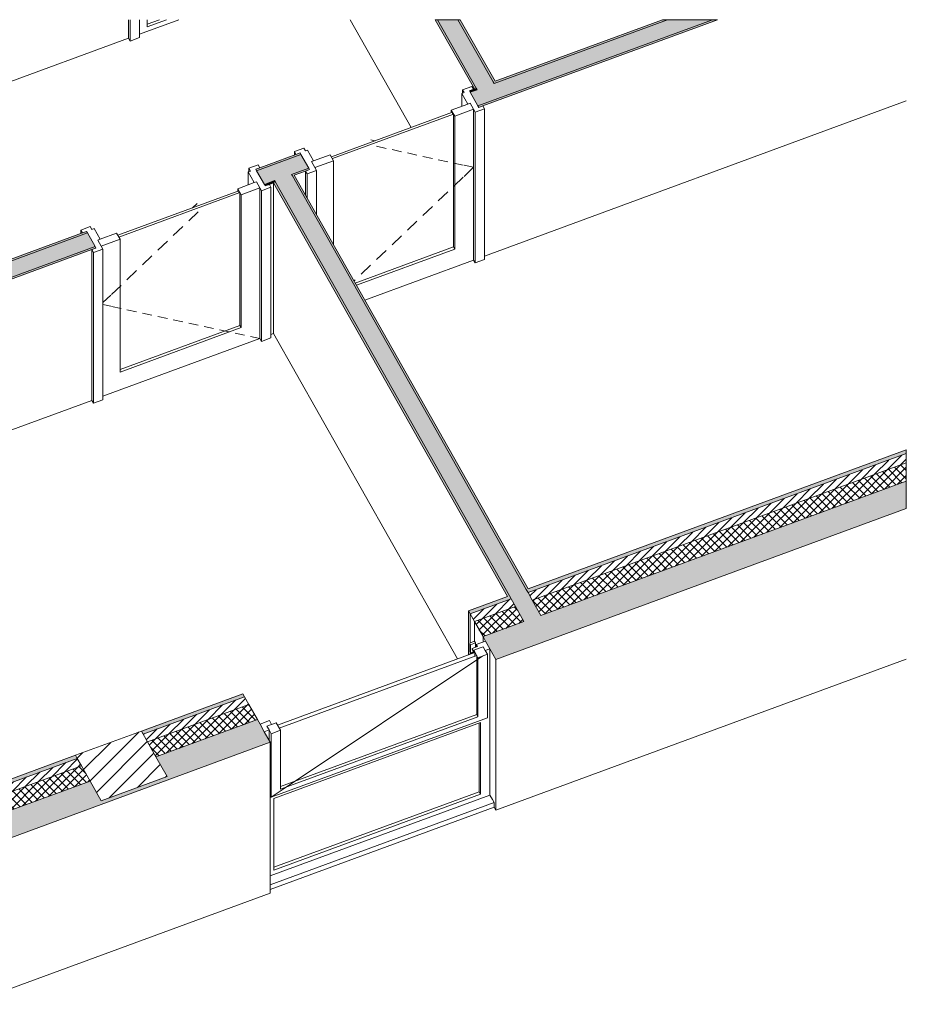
# Model space of a CAD drawing. Header units: millimetres. Extents: x -8337 to 19291, y 9509 to 21675.
# Tile 163 of 163: x 14737 to 19291, y 16618 to 21675. Entities that reach past the tile are written whole.
import ezdxf

# ---------------------------------------------------------------- set-up
doc = ezdxf.new("R2010")
doc.units = ezdxf.units.MM
doc.header["$MEASUREMENT"] = 0
doc.linetypes.add('Wipeout_Contour', pattern=[1000, 0, -1000])
for name, color, linetype in [('10_ESTR_Pilars', 7, 'Continuous'), ('12_FAÇ_Façana', 7, 'Continuous'), ('Puertas Archicad', 7, 'Continuous'), ('Ventanas Archicad', 7, 'Continuous')]:
    doc.layers.add(name, color=color, linetype=linetype)
for name, color, linetype, lineweight in [('10_ESTR_Pilars_Pluma_Nº__28', 7, 'Continuous', 20), ('10_ESTR_Pilars_Pluma_Nº__42', 8, 'Continuous', 25), ('12_FAÇ_Façana_Pluma_Nº__2', 8, 'Continuous', 5), ('12_FAÇ_Façana_Pluma_Nº__47', 7, 'Continuous', 20), ('12_FAÇ_Façana_Pluma_Nº__7', 7, 'Continuous', 5), ('Puertas Archicad_Pluma_Nº__1', 7, 'Continuous', 5), ('Puertas Archicad_Pluma_Nº__47', 7, 'Continuous', 20), ('Ventanas Archicad_Pluma_Nº__1', 7, 'Continuous', 5), ('Ventanas Archicad_Pluma_Nº__47', 7, 'Continuous', 20)]:
    doc.layers.add(name, color=color, linetype=linetype, lineweight=lineweight)
for name, color, linetype, lineweight, true_color in [('12_FAÇ_Façana_Pluma_Nº__102', 7, 'Continuous', 5, 0xcccccc), ('12_FAÇ_Façana_Pluma_Nº__174', 7, 'Continuous', 13, 0xe4ad2c), ('12_FAÇ_Façana_Pluma_Nº__176', 7, 'Continuous', 15, 0x93a0c6), ('Puertas Archicad_Pluma_Nº__3', 7, 'Continuous', 5, 0xa4a4a4), ('Ventanas Archicad_Pluma_Nº__23', 7, 'Continuous', 5, 0xa4a4a6)]:
    doc.layers.add(name, color=color, linetype=linetype, lineweight=lineweight, true_color=true_color)
pattern_1 = [(45, (0, 0), (-21.213203, 21.213203), []), (135, (0, 0), (21.213203, 21.213203), [])]
pattern_2 = [(45, (0, 0), (-21.213203, 21.213203), [])]
pattern_3 = [(0, (0, 0), (0, 779.423), [48.75, -401.25]), (0, (225, 389.7), (0, 779.423), [48.75, -401.25]), (60, (0, 0), (-675, 389.711), [48.75, -401.25]), (60, (450, 0), (-675, 389.711), [48.75, -401.25]), (120, (48.75, 0), (675, 389.711), [48.75, -401.25]), (120, (498.75, 0), (675, 389.711), [48.75, -401.25]), (0, (0, 75), (0, 150), [0, -150, 0, -225]), (45, (75, 75), (-106.066, 106.066), [0, -112.5, 0, -187.5])]

# ---------------------------------------------------------------- blocks, each defined once
blk = doc.blocks.new('Elem Sección_25_1')
at = {"color": 254, "linetype": 'Wipeout_Contour', "lineweight": 0, "ltscale": 93911.609293}
blk.add_wipeout([(15024.4, 17896.6), (15156.2, 17663.5), (15494.2, 17787.7), (15362.4, 18020.8)], dxfattribs=at).dxf.layer = '10_ESTR_Pilars'
at = {"layer": '10_ESTR_Pilars_Pluma_Nº__42', "linetype": 'Continuous', "lineweight": 25}
h = blk.add_hatch(dxfattribs=at)
h.set_pattern_fill('00_GCT_trama_45º_e1_400__05', color=8, style=0, pattern_type=2)
h.set_pattern_definition([(45, (0, 0), (-45.96194, 45.96194), [])])
h.paths.add_polyline_path([(15024.4, 17896.6), (15156.2, 17663.5), (15494.2, 17787.7), (15362.4, 18020.8)])
at = {"layer": '10_ESTR_Pilars_Pluma_Nº__28', "color": 7, "linetype": 'Continuous', "lineweight": 20}
for p, q in [((15362.4, 18020.8), (15024.4, 17896.6)), ((15494.2, 17787.7), (15156.2, 17663.5))]:
    blk.add_line(p, q, dxfattribs=at)
at = {"layer": '10_ESTR_Pilars_Pluma_Nº__28', "color": 7, "linetype": 'Continuous', "lineweight": 20, "flags": 128}
for points in [[(15362.4, 18020.8), (15371.2, 18005.2), (15393.2, 17966.3), (15437.2, 17888.5), (15494.2, 17787.7)], [(15024.4, 17896.6), (15033.2, 17881), (15055.2, 17842.1), (15099.2, 17764.2), (15156.2, 17663.5)]]:
    blk.add_lwpolyline(points, dxfattribs=at)
blk = doc.blocks.new('Elem Sección_46_1')
at = {"layer": '12_FAÇ_Façana_Pluma_Nº__102', "linetype": 'Continuous', "lineweight": 0, "true_color": 0xe5e5e5}
blk.add_hatch(color=254, dxfattribs=at).paths.add_polyline_path([(14403.8, 17508.7), (14469.8, 17391.9), (16024.6, 17963.3), (15958.6, 18080.1), (15437.2, 17888.5), (15494.2, 17787.7), (15156.2, 17663.5), (15099.2, 17764.2), (14616.6, 17586.9), (14529.7, 17554.9)])
at = {"layer": '12_FAÇ_Façana_Pluma_Nº__174', "linetype": 'Continuous', "lineweight": 13, "true_color": 0xe4ad2c}
h = blk.add_hatch(dxfattribs=at)
h.set_pattern_fill('SATE_Aislamiento_0001', color=42, style=0, pattern_type=2)
h.set_pattern_definition(pattern_1)
h.paths.add_polyline_path([(15958.6, 18080.1), (15914.6, 18157.9), (15393.2, 17966.3), (15437.2, 17888.5)])
h = blk.add_hatch(dxfattribs=at)
h.set_pattern_fill('SATE_Aislamiento_0001', color=42, style=0, pattern_type=2)
h.set_pattern_definition(pattern_1)
h.paths.add_polyline_path([(15055.2, 17842.1), (14572.6, 17664.7), (14616.6, 17586.9), (15099.2, 17764.2)])
h = blk.add_hatch(dxfattribs=at)
h.set_pattern_fill('SATE_Aislamiento_0001', color=42, style=0, pattern_type=2)
h.set_pattern_definition(pattern_1)
h.paths.add_polyline_path([(14485.7, 17632.8), (14359.8, 17586.5), (14403.8, 17508.7), (14529.7, 17554.9)])
at = {"layer": '12_FAÇ_Façana_Pluma_Nº__176', "linetype": 'Continuous', "lineweight": 0, "true_color": 0x495063}
for points in [[(15892.6, 18196.9), (15883.8, 18212.4), (15362.4, 18020.8), (15371.2, 18005.2)], [(15033.2, 17881), (15024.4, 17896.6), (14541.8, 17719.2), (14550.6, 17703.6)], [(14454.9, 17687.2), (14329, 17641), (14337.8, 17625.4), (14463.7, 17671.7)]]:
    blk.add_hatch(color=251, dxfattribs=at).paths.add_polyline_path(points)
at = {"layer": '12_FAÇ_Façana_Pluma_Nº__2', "linetype": 'Continuous', "lineweight": 5}
h = blk.add_hatch(dxfattribs=at)
h.set_pattern_fill('Ceramic_0001', color=8, style=0, pattern_type=2)
h.set_pattern_definition(pattern_2)
h.paths.add_polyline_path([(15914.6, 18157.9), (15892.6, 18196.9), (15371.2, 18005.2), (15393.2, 17966.3)])
h = blk.add_hatch(dxfattribs=at)
h.set_pattern_fill('Ceramic_0001', color=8, style=0, pattern_type=2)
h.set_pattern_definition(pattern_2)
h.paths.add_polyline_path([(15055.2, 17842.1), (15033.2, 17881), (14550.6, 17703.6), (14572.6, 17664.7)])
h = blk.add_hatch(dxfattribs=at)
h.set_pattern_fill('Ceramic_0001', color=8, style=0, pattern_type=2)
h.set_pattern_definition(pattern_2)
h.paths.add_polyline_path([(14337.8, 17625.4), (14359.8, 17586.5), (14485.7, 17632.8), (14463.7, 17671.7)])
at = {"layer": '12_FAÇ_Façana_Pluma_Nº__47', "color": 7, "linetype": 'Continuous', "lineweight": 20}
for p, q in [((16024.6, 17189.1), (16024.6, 17963.3)), ((14329, 17641), (14329, 17415.4)), ((14337.8, 17625.4), (14337.8, 17476.9)), ((14359.8, 17586.5), (14359.8, 17483.2)), ((14403.8, 17508.7), (14403.8, 17480.5)), ((14337.8, 17428.3), (14337.8, 17418.6)), ((14469.8, 16617.7), (14469.8, 17391.9)), ((16024.6, 17189.1), (14469.8, 16617.7)), ((14461, 16633.2), (14469.8, 16617.7))]:
    blk.add_line(p, q, dxfattribs=at)
at = {"layer": '12_FAÇ_Façana_Pluma_Nº__7', "color": 7, "linetype": 'Continuous', "lineweight": 5}
for p, q in [((15883.8, 18212.4), (15362.4, 18020.8)), ((15892.6, 18196.9), (15371.2, 18005.2)), ((15914.6, 18157.9), (15393.2, 17966.3)), ((15958.6, 18080.1), (15437.2, 17888.5)), ((16024.6, 17963.3), (14469.8, 17391.9)), ((15033.2, 17881), (14550.6, 17703.6)), ((15024.4, 17896.6), (14551.4, 17722.7)), ((15055.2, 17842.1), (14572.6, 17664.7)), ((15099.2, 17764.2), (14616.6, 17586.9)), ((14445.2, 17683.7), (14329, 17641)), ((14463.7, 17671.7), (14337.8, 17625.4)), ((14485.7, 17632.8), (14359.8, 17586.5)), ((14529.7, 17554.9), (14403.8, 17508.7))]:
    blk.add_line(p, q, dxfattribs=at)
at = {"layer": '12_FAÇ_Façana_Pluma_Nº__7', "color": 7, "linetype": 'Continuous', "lineweight": 5, "flags": 128}
for points in [[(15883.8, 18212.4), (15892.6, 18196.9), (15914.6, 18157.9), (15958.6, 18080.1), (15971.8, 18056.7), (15993.8, 18017.8), (16024.6, 17963.3)], [(14329, 17641), (14337.8, 17625.4), (14359.8, 17586.5), (14403.8, 17508.7), (14417, 17485.3), (14439, 17446.4), (14469.8, 17391.9)]]:
    blk.add_lwpolyline(points, dxfattribs=at)
blk = doc.blocks.new('Elem Sección_51_1')
at = {"layer": '12_FAÇ_Façana_Pluma_Nº__102', "linetype": 'Continuous', "lineweight": 0, "true_color": 0xe5e5e5}
blk.add_hatch(color=254, dxfattribs=at).paths.add_polyline_path([(17327.4, 18583.2), (17117.4, 18506), (17183.4, 18389.2), (19291.1, 19163.9), (19291.1, 19305), (17414.3, 18615.1)])
at = {"layer": '12_FAÇ_Façana_Pluma_Nº__174', "linetype": 'Continuous', "lineweight": 13, "true_color": 0xe4ad2c}
h = blk.add_hatch(dxfattribs=at)
h.set_pattern_fill('SATE_Aislamiento_0001', color=42, style=0, pattern_type=2)
h.set_pattern_definition(pattern_1)
h.paths.add_polyline_path([(19291.1, 19399), (17370.3, 18693), (17414.3, 18615.1), (19291.1, 19305)])
h = blk.add_hatch(dxfattribs=at)
h.set_pattern_fill('SATE_Aislamiento_0001', color=42, style=0, pattern_type=2)
h.set_pattern_definition(pattern_1)
h.paths.add_polyline_path([(17283.4, 18661), (17073.4, 18583.8), (17117.4, 18506), (17327.4, 18583.2)])
at = {"layer": '12_FAÇ_Façana_Pluma_Nº__176', "linetype": 'Continuous', "lineweight": 0, "true_color": 0x495063}
for points in [[(19291.1, 19446), (19291.1, 19464.8), (17339.5, 18747.5), (17348.3, 18731.9)], [(17042.6, 18638.3), (17051.4, 18622.8), (17261.4, 18700), (17252.6, 18715.5)]]:
    blk.add_hatch(color=251, dxfattribs=at).paths.add_polyline_path(points)
at = {"layer": '12_FAÇ_Façana_Pluma_Nº__2', "linetype": 'Continuous', "lineweight": 5}
h = blk.add_hatch(dxfattribs=at)
h.set_pattern_fill('Ceramic_0001', color=8, style=0, pattern_type=2)
h.set_pattern_definition(pattern_2)
h.paths.add_polyline_path([(19291.1, 19399), (19291.1, 19446), (17348.3, 18731.9), (17370.3, 18693)])
h = blk.add_hatch(dxfattribs=at)
h.set_pattern_fill('Ceramic_0001', color=8, style=0, pattern_type=2)
h.set_pattern_definition(pattern_2)
h.paths.add_polyline_path([(17051.4, 18622.8), (17073.4, 18583.8), (17283.4, 18661), (17261.4, 18700)])
at = {"layer": '12_FAÇ_Façana_Pluma_Nº__47', "color": 7, "linetype": 'Continuous', "lineweight": 20}
for p, q in [((17042.6, 18638.3), (17042.6, 18412.7)), ((17051.4, 18622.8), (17051.4, 18474.2)), ((17073.4, 18583.8), (17073.4, 18480.5)), ((17117.4, 18506), (17117.4, 18477.8)), ((17051.4, 18425.7), (17051.4, 18415.9)), ((19291.1, 18389.7), (17183.4, 17615)), ((17183.4, 17615), (17183.4, 18389.2)), ((17174.6, 17630.6), (17183.4, 17615))]:
    blk.add_line(p, q, dxfattribs=at)
at = {"layer": '12_FAÇ_Façana_Pluma_Nº__7', "color": 7, "linetype": 'Continuous', "lineweight": 5}
for p, q in [((19291.1, 19446), (17348.3, 18731.9)), ((19291.1, 19464.8), (17349.2, 18751)), ((19291.1, 19399), (17370.3, 18693)), ((19291.1, 19305), (17414.3, 18615.1)), ((19291.1, 19163.9), (17183.4, 18389.2)), ((17243, 18712), (17042.6, 18638.3)), ((17261.4, 18700), (17051.4, 18622.8)), ((17283.4, 18661), (17073.4, 18583.8)), ((17327.4, 18583.2), (17117.4, 18506))]:
    blk.add_line(p, q, dxfattribs=at)
at = {"layer": '12_FAÇ_Façana_Pluma_Nº__7', "color": 7, "linetype": 'Continuous', "lineweight": 5, "flags": 128}
for points in [[(19291.1, 19464.8), (19291.1, 19446), (19291.1, 19399), (19291.1, 19305), (19291.1, 19163.9)], [(17042.6, 18638.3), (17051.4, 18622.8), (17073.4, 18583.8), (17117.4, 18506), (17130.6, 18482.7), (17152.6, 18443.7), (17183.4, 18389.2)]]:
    blk.add_lwpolyline(points, dxfattribs=at)
blk = doc.blocks.new('Elem Sección_52_1')
at = {"layer": '12_FAÇ_Façana_Pluma_Nº__47', "color": 7, "linetype": 'Continuous', "lineweight": 20}
for q in [(17174.6, 17653.6), (16024.6, 17207.9)]:
    blk.add_line((17174.6, 17630.6), q, dxfattribs=at)
blk = doc.blocks.new('Elem Sección_53_1')
at = {"layer": 'Ventanas Archicad', "linetype": 'Continuous', "lineweight": 0, "true_color": 0x000000}
h = blk.add_hatch(dxfattribs=at)
h.set_pattern_fill('Hormigón_en_Masa_0001', color=18, style=0, pattern_type=2)
h.set_pattern_definition(pattern_3)
h.paths.add_polyline_path([(17117.4, 18454.3), (17069.2, 18436.6), (17091.2, 18397.7), (17139.4, 18415.4)])
h = blk.add_hatch(dxfattribs=at)
h.set_pattern_fill('Hormigón_en_Masa_0001', color=18, style=0, pattern_type=2)
h.set_pattern_definition(pattern_3)
h.paths.add_polyline_path([(16006.9, 18046.2), (16028.9, 18007.2), (16077.2, 18025), (16055.2, 18063.9)])
at = {"layer": 'Ventanas Archicad_Pluma_Nº__1', "color": 7, "linetype": 'Continuous', "lineweight": 5}
for p, q in [((16070.6, 18036.7), (17084.6, 18409.3)), ((17084.6, 18409.3), (17084.6, 18106.5)), ((17152.6, 18443.7), (17128.4, 18434.9)), ((17139.4, 18415.4), (17139.4, 18112.5)), ((17152.6, 18443.7), (17152.6, 17715.5)), ((16105.5, 17732.5), (17091.2, 18390.7)), ((17091.2, 18390.7), (17114.3, 18406.2)), ((17091.2, 18094.8), (17091.2, 18397.7)), ((17084.6, 18106.5), (16077.2, 17736.2)), ((17084.6, 18106.5), (17091.2, 18094.8)), ((17139.4, 18112.5), (17139.4, 18089.6)), ((16020.1, 18074.5), (15971.8, 18056.7)), ((16020.1, 18074.5), (16031.1, 18055)), ((17139.4, 18089.6), (16028.9, 17681.4)), ((17104.3, 18065.6), (16042.1, 17675.2)), ((16055.2, 18063.9), (16077.2, 18025)), ((16077.2, 17722.1), (17091.2, 18094.8)), ((17097.7, 18063.2), (17097.7, 17709.4)), ((17104.3, 17697.8), (17104.3, 18065.6)), ((16017.9, 18026.7), (15993.8, 18017.8)), ((16017.9, 18026.7), (16017.9, 17975.1)), ((16077.2, 18025), (16028.9, 18007.2)), ((16028.9, 17704.4), (16028.9, 18007.2)), ((16077.2, 18025), (16077.2, 17722.1)), ((16028.9, 17681.4), (16105.5, 17732.5)), ((16028.9, 17681.4), (16028.9, 17704.4)), ((17097.7, 17709.4), (16042.1, 17321.4)), ((17097.7, 17709.4), (17104.3, 17697.8)), ((17152.6, 17715.5), (17152.6, 17692.5)), ((17152.6, 17692.5), (16024.6, 17277.9)), ((16024.6, 17689.1), (16028.9, 17681.4)), ((16042.1, 17307.3), (17104.3, 17697.8)), ((16042.1, 17675.2), (16042.1, 17307.3))]:
    blk.add_line(p, q, dxfattribs=at)
at = {"layer": 'Ventanas Archicad_Pluma_Nº__1', "color": 7, "linetype": 'Continuous', "lineweight": 5, "flags": 128}
for points in [[(16055.2, 18063.9), (16031.1, 18055), (16006.9, 18046.2)], [(16006.9, 18046.2), (16017.9, 18026.7), (16028.9, 18007.2)]]:
    blk.add_lwpolyline(points, dxfattribs=at)
at = {"layer": 'Ventanas Archicad_Pluma_Nº__47', "color": 7, "linetype": 'Continuous', "lineweight": 20}
for p, q in [((17174.6, 17653.6), (16024.6, 17230.9)), ((17152.6, 17692.5), (17165.8, 17669.2)), ((17165.8, 17669.2), (17174.6, 17653.6))]:
    blk.add_line(p, q, dxfattribs=at)
at = {"color": 254, "linetype": 'Wipeout_Contour', "lineweight": 0, "ltscale": 150888.209273}
blk.add_wipeout([(17052.4, 18464.2), (17078.4, 18473.8), (17074.9, 18480.1), (17070.7, 18481.3), (17050.4, 18473.9), (17048.8, 18470.5)], dxfattribs=at).dxf.layer = 'Ventanas Archicad'
at = {"color": 254, "linetype": 'Wipeout_Contour', "lineweight": 0, "ltscale": 100552.208975}
blk.add_wipeout([(17096.7, 18446.7), (17091.4, 18456), (17060.5, 18444.7), (17065.8, 18435.3)], dxfattribs=at).dxf.layer = 'Ventanas Archicad'
at = {"layer": 'Ventanas Archicad_Pluma_Nº__1', "color": 7, "linetype": 'Continuous', "lineweight": 5}
for p, q in [((17048.8, 18470.5), (17048.8, 18430.2)), ((17052.4, 18424), (17052.4, 18464.2)), ((17078.4, 18473.8), (17078.4, 18451.3)), ((17130.6, 18482.7), (17082.3, 18464.9)), ((17082.3, 18452.7), (17082.3, 18464.9)), ((17082.3, 18464.9), (17088, 18454.8)), ((17075.8, 18424.9), (16061.8, 18052.2)), ((17045.3, 18413.7), (17067.6, 18428.6)), ((17052.4, 18424), (17048.8, 18430.2)), ((17054.3, 18423.3), (17052.4, 18424)), ((17065.4, 18426), (17054.3, 18423.3)), ((17060.5, 18439.8), (17060.5, 18444.7)), ((17065.8, 18430.5), (17060.5, 18439.8)), ((17069.2, 18427.9), (17065.4, 18426)), ((17065.8, 18430.5), (17065.8, 18435.3)), ((17067.1, 18428.6), (17065.8, 18430.5)), ((17069.2, 18428.4), (17067.1, 18428.6)), ((17067.6, 18428.6), (17069.2, 18429.6)), ((17069.2, 18428.4), (17069.2, 18436.6)), ((17069.2, 18436.6), (17091.2, 18397.7)), ((17069.2, 18422.5), (17069.2, 18428.4)), ((17075.8, 18424.9), (17075.8, 18406.1)), ((17139.4, 18415.4), (17091.2, 18397.7)), ((17117.4, 18454.3), (17096.7, 18446.7))]:
    blk.add_line(p, q, dxfattribs=at)
at = {"layer": 'Ventanas Archicad_Pluma_Nº__1', "color": 7, "linetype": 'Continuous', "lineweight": 5, "flags": 128}
blk.add_lwpolyline([(17117.4, 18454.3), (17128.4, 18434.9), (17139.4, 18415.4)], dxfattribs=at)
at = {"layer": 'Ventanas Archicad_Pluma_Nº__23', "color": 253, "linetype": 'Continuous', "lineweight": 5, "true_color": 0xa4a4a6}
for p, q in [((17050.4, 18473.9), (17048.8, 18470.5)), ((17048.8, 18470.5), (17052.4, 18464.2)), ((17070.7, 18481.3), (17050.4, 18473.9)), ((17078.4, 18473.8), (17052.4, 18464.2)), ((17070.7, 18481.3), (17074.9, 18480.1)), ((17074.9, 18480.1), (17078.4, 18473.8)), ((17088, 18454.8), (17060.5, 18444.7)), ((17060.5, 18444.7), (17065.8, 18435.3))]:
    blk.add_line(p, q, dxfattribs=at)
at = {"layer": 'Ventanas Archicad_Pluma_Nº__23', "color": 253, "linetype": 'Continuous', "lineweight": 5, "true_color": 0xa4a4a6, "flags": 128}
blk.add_lwpolyline([(17096.7, 18446.7), (17069.2, 18436.6), (17065.8, 18435.3)], dxfattribs=at)
blk = doc.blocks.new('Elem Sección_56_1')
at = {"layer": '12_FAÇ_Façana_Pluma_Nº__102', "linetype": 'Continuous', "lineweight": 0, "true_color": 0xe5e5e5}
for points in [[(17051.2, 21302.1), (17090.8, 21232), (18295.2, 21674.7), (18065, 21674.7), (17173.6, 21347.1), (17086.7, 21315.1)], [(16046.9, 20848.3), (16133.8, 20880.3), (16221.7, 20912.6), (16182.1, 20982.6), (15954.4, 20898.9), (15994, 20828.9)], [(13209.5, 19890.1), (13249.2, 19820), (13336.1, 19852), (15124.9, 20509.5), (15085.3, 20579.5)]]:
    blk.add_hatch(color=254, dxfattribs=at).paths.add_polyline_path(points)
at = {"layer": '12_FAÇ_Façana_Pluma_Nº__176', "linetype": 'Continuous', "lineweight": 0, "true_color": 0x495063}
for points in [[(17090.8, 21232), (17095.2, 21224.2), (18320.8, 21674.7), (18295.2, 21674.7)], [(17169.2, 21354.8), (17173.6, 21347.1), (18065, 21674.7), (18039.4, 21674.7)], [(17046.8, 21309.8), (17051.2, 21302.1), (17086.7, 21315.1), (17082.3, 21322.9)], [(16182.1, 20982.6), (16177.7, 20990.4), (15950, 20906.7), (15954.4, 20898.9)], [(16133.8, 20880.3), (16138.2, 20872.5), (16226.1, 20904.8), (16221.7, 20912.6)], [(15994, 20828.9), (15998.4, 20821.1), (16051.3, 20840.5), (16046.9, 20848.3)], [(15080.9, 20587.3), (13195.5, 19894.3), (13199.9, 19886.5), (13209.5, 19890.1), (15085.3, 20579.5)], [(15124.9, 20509.5), (13336.1, 19852), (13340.5, 19844.2), (15129.3, 20501.7)]]:
    blk.add_hatch(color=251, dxfattribs=at).paths.add_polyline_path(points)
at = {"layer": '12_FAÇ_Façana_Pluma_Nº__47', "color": 7, "linetype": 'Continuous', "lineweight": 20}
for p, q in [((17124.8, 20460.9), (19291.1, 21257.1)), ((16028, 20057.8), (16041.6, 20062.8)), ((13195.5, 19120.1), (13195.5, 19894.3)), ((13712.5, 19206.7), (15108.1, 19719.6)), ((13199.9, 19112.3), (13195.5, 19120.1))]:
    blk.add_line(p, q, dxfattribs=at)
at = {"layer": '12_FAÇ_Façana_Pluma_Nº__7', "color": 7, "linetype": 'Continuous', "lineweight": 5}
for p, q in [((18295.2, 21674.7), (17090.8, 21232)), ((18065, 21674.7), (17173.6, 21347.1)), ((17086.7, 21315.1), (17051.2, 21302.1)), ((16182.1, 20982.6), (15954.4, 20898.9)), ((16221.7, 20912.6), (16133.8, 20880.3)), ((16046.9, 20848.3), (15994, 20828.9)), ((15085.3, 20579.5), (13209.5, 19890.1)), ((15124.9, 20509.5), (13336.1, 19852)), ((13195.5, 19894.3), (13199.9, 19886.5))]:
    blk.add_line(p, q, dxfattribs=at)
at = {"layer": '12_FAÇ_Façana_Pluma_Nº__7', "color": 7, "linetype": 'Continuous', "lineweight": 5, "flags": 128}
for points in [[(18320.8, 21674.7), (17116.4, 21232), (17095.2, 21224.2)], [(18320.8, 21674.7), (18295.2, 21674.7), (18065, 21674.7), (18039.4, 21674.7), (17178.9, 21358.4)], [(17072.7, 21319.3), (17068, 21317.6), (17046.8, 21309.8)], [(17046.8, 21309.8), (17051.2, 21302.1), (17090.8, 21232), (17095.2, 21224.2)], [(16177.7, 20990.4), (16156.4, 20982.6), (15971.2, 20914.5), (15950, 20906.7)], [(16177.7, 20990.4), (16182.1, 20982.6), (16221.7, 20912.6), (16226.1, 20904.8)], [(15950, 20906.7), (15954.4, 20898.9), (15994, 20828.9), (15998.4, 20821.1)], [(16226.1, 20904.8), (16204.8, 20897), (16147.8, 20876)], [(16041.6, 20837), (16019.7, 20828.9), (15998.4, 20821.1)], [(15080.9, 20587.3), (15059.7, 20579.5), (13195.5, 19894.3)], [(15080.9, 20587.3), (15085.3, 20579.5), (15124.9, 20509.5), (15129.3, 20501.7)], [(15129.3, 20501.7), (15108.1, 20493.9), (13350.1, 19847.7)]]:
    blk.add_lwpolyline(points, dxfattribs=at)
blk = doc.blocks.new('Elem Sección_57_1')
at = {"layer": '12_FAÇ_Façana_Pluma_Nº__102', "linetype": 'Continuous', "lineweight": 0, "true_color": 0xe5e5e5}
blk.add_hatch(color=254, dxfattribs=at).paths.add_polyline_path([(17082.3, 21322.9), (17086.7, 21315.1), (17173.6, 21347.1), (17169.2, 21354.8), (16988.4, 21674.7), (16883.4, 21674.7)])
at = {"layer": '12_FAÇ_Façana_Pluma_Nº__176', "linetype": 'Continuous', "lineweight": 0, "true_color": 0x495063}
for points in [[(16871.8, 21674.7), (17072.7, 21319.3), (17082.3, 21322.9), (16883.4, 21674.7)], [(17000.1, 21674.7), (16988.4, 21674.7), (17169.2, 21354.8), (17178.9, 21358.4)]]:
    blk.add_hatch(color=251, dxfattribs=at).paths.add_polyline_path(points)
at = {"layer": '12_FAÇ_Façana_Pluma_Nº__47', "color": 7, "linetype": 'Continuous', "lineweight": 20}
blk.add_line((16747.2, 21120.8), (16434.1, 21674.7), dxfattribs=at)
at = {"layer": '12_FAÇ_Façana_Pluma_Nº__7', "color": 7, "linetype": 'Continuous', "lineweight": 5}
for p, q in [((16871.8, 21674.7), (17072.7, 21319.3)), ((17000.1, 21674.7), (17178.9, 21358.4))]:
    blk.add_line(p, q, dxfattribs=at)
at = {"layer": '12_FAÇ_Façana_Pluma_Nº__7', "color": 7, "linetype": 'Continuous', "lineweight": 5, "flags": 128}
for points in [[(17000.1, 21674.7), (16988.4, 21674.7), (16883.4, 21674.7), (16871.8, 21674.7)], [(16883.4, 21674.7), (17082.3, 21322.9), (17086.7, 21315.1)], [(16988.4, 21674.7), (17169.2, 21354.8), (17173.6, 21347.1)]]:
    blk.add_lwpolyline(points, dxfattribs=at)
blk = doc.blocks.new('Elem Sección_58_1')
at = {"layer": 'Puertas Archicad_Pluma_Nº__1', "color": 7, "linetype": 'Continuous', "lineweight": 5}
for p, q in [((15295.8, 21674.7), (15295.8, 21579.6)), ((15304.2, 21674.7), (15304.2, 21564.8)), ((15352.5, 21582.6), (15352.5, 21674.7)), ((15554.5, 21674.7), (15352.5, 21600.4)), ((15392.4, 21674.7), (15392.4, 21638.1)), ((15456.1, 21674.7), (15392.4, 21651.2)), ((15392.4, 21638.1), (15491.9, 21674.7)), ((15304.2, 21564.8), (15295.8, 21579.6)), ((15304.2, 21564.8), (15352.5, 21582.6))]:
    blk.add_line(p, q, dxfattribs=at)
at = {"layer": 'Puertas Archicad_Pluma_Nº__47', "color": 7, "linetype": 'Continuous', "lineweight": 20}
blk.add_line((13621.4, 20964.2), (15295.8, 21579.6), dxfattribs=at)
blk = doc.blocks.new('Elem Sección_62_1')
at = {"layer": '12_FAÇ_Façana_Pluma_Nº__102', "linetype": 'Continuous', "lineweight": 0, "true_color": 0xe5e5e5}
blk.add_hatch(color=254, dxfattribs=at).paths.add_polyline_path([(16133.8, 20880.3), (16046.9, 20848.3), (16051.3, 20840.5), (17252.6, 18715.5), (17327.4, 18583.2), (17414.3, 18615.1), (17339.5, 18747.5), (16138.2, 20872.5)])
at = {"layer": '12_FAÇ_Façana_Pluma_Nº__176', "linetype": 'Continuous', "lineweight": 0, "true_color": 0x495063}
for points in [[(16041.6, 20837), (17243, 18712), (17252.6, 18715.5), (16051.3, 20840.5)], [(16147.8, 20876), (16138.2, 20872.5), (17339.5, 18747.5), (17349.2, 18751)]]:
    blk.add_hatch(color=251, dxfattribs=at).paths.add_polyline_path(points)
at = {"layer": '12_FAÇ_Façana_Pluma_Nº__47', "color": 7, "linetype": 'Continuous', "lineweight": 20}
for p in [(16041.6, 20837), (16986.2, 18392)]:
    blk.add_line(p, (16041.6, 20062.8), dxfattribs=at)
at = {"layer": '12_FAÇ_Façana_Pluma_Nº__7', "color": 7, "linetype": 'Continuous', "lineweight": 5}
for p, q in [((16041.6, 20837), (17243, 18712)), ((16147.8, 20876), (17349.2, 18751))]:
    blk.add_line(p, q, dxfattribs=at)
at = {"layer": '12_FAÇ_Façana_Pluma_Nº__7', "color": 7, "linetype": 'Continuous', "lineweight": 5, "flags": 128}
for points in [[(16046.9, 20848.3), (16051.3, 20840.5), (17252.6, 18715.5), (17261.4, 18700), (17283.4, 18661), (17327.4, 18583.2)], [(16133.8, 20880.3), (16138.2, 20872.5), (17339.5, 18747.5), (17348.3, 18731.9), (17370.3, 18693), (17414.3, 18615.1)]]:
    blk.add_lwpolyline(points, dxfattribs=at)
blk = doc.blocks.new('Elem Sección_63_1')
at = {"layer": 'Puertas Archicad_Pluma_Nº__1', "color": 7, "linetype": 'Continuous', "lineweight": 5}
for p, q in [((17019.7, 21299.9), (17008.1, 21295.6)), ((17008.1, 21229.8), (17008.1, 21295.6)), ((17008.1, 21295.6), (17038.9, 21241.2)), ((17059.7, 21332.4), (17011.4, 21314.7)), ((17011.4, 21296.8), (17011.4, 21314.7)), ((17011.4, 21314.7), (17019.7, 21299.9)), ((17059.7, 21332.4), (17068, 21317.6)), ((16960.1, 21199), (16338.2, 20970.4)), ((16343.5, 20961.1), (16965.4, 21189.7)), ((16954, 21209.9), (16954, 21196.8)), ((16954, 21209.9), (16971.6, 21178.8)), ((16960.1, 21187.7), (16960.1, 21199)), ((16965.4, 20507.4), (16965.4, 21189.7)), ((17068.1, 21214.3), (16971.6, 21178.8)), ((17068.1, 20532), (17068.1, 21214.3)), ((17124.8, 21217.2), (17076.5, 21199.5)), ((17076.5, 20425.3), (17076.5, 21199.5)), ((17116.4, 21232), (17124.8, 21217.2)), ((17124.8, 21217.2), (17124.8, 20443)), ((16971.6, 21178.8), (16971.6, 20496.5)), ((16196.3, 21015.1), (16148.1, 20997.4)), ((16148.1, 20979.5), (16148.1, 20997.4)), ((16148.1, 20997.4), (16156.4, 20982.6)), ((16196.3, 21015.1), (16204.7, 21000.3)), ((16216.3, 21004.6), (16204.7, 21000.3)), ((16216.3, 21004.6), (16247.1, 20950.1)), ((16349.7, 20950.2), (16253.1, 20914.7)), ((16332.1, 20981.3), (16349.7, 20950.2)), ((16349.7, 20519), (16349.7, 20950.2)), ((16204.8, 20775.2), (16204.8, 20897)), ((16204.8, 20897), (16213.2, 20882.2)), ((16261.5, 20899.9), (16213.2, 20882.2)), ((16261.5, 20899.9), (16261.5, 20675)), ((16213.2, 20760.5), (16213.2, 20882.2)), ((17068.1, 20440.1), (17068.1, 20532)), ((16461, 20322), (16965.4, 20507.4)), ((16971.6, 20496.5), (16467.2, 20311.2)), ((16971.6, 20496.5), (16965.4, 20507.4)), ((16510.2, 20235), (17068.1, 20440.1)), ((17076.5, 20425.3), (17068.1, 20440.1)), ((17124.8, 20443), (17076.5, 20425.3))]:
    blk.add_line(p, q, dxfattribs=at)
at = {"layer": 'Puertas Archicad_Pluma_Nº__1', "color": 7, "linetype": 'Continuous', "lineweight": 5, "flags": 128}
for points in [[(17050.5, 21245.4), (17038.9, 21241.2), (16954, 21209.9)], [(17050.5, 21245.4), (17068.1, 21214.3), (17076.5, 21199.5)], [(16332.1, 20981.3), (16247.1, 20950.1), (16235.5, 20945.9)], [(16235.5, 20945.9), (16253.1, 20914.7), (16261.5, 20899.9)]]:
    blk.add_lwpolyline(points, dxfattribs=at)
at = {"layer": 'Puertas Archicad_Pluma_Nº__3', "color": 253, "linetype": 'Continuous', "lineweight": 5, "true_color": 0xa4a4a4}
for p, q in [((16541, 21058.2), (16563.7, 21053.3)), ((16570.3, 21024.4), (16619.1, 21013.8)), ((16649.6, 21007.2), (16698.4, 20996.6)), ((16728.9, 20990), (16777.7, 20979.4)), ((16808.2, 20972.8), (16857, 20962.2)), ((16887.5, 20955.6), (16936.3, 20945)), ((16966.8, 20938.4), (17015.6, 20927.8)), ((17019.4, 20927), (17068.2, 20916.4)), ((17019.4, 20869.9), (17068.2, 20916.4)), ((16966.8, 20819.8), (17015.6, 20866.3)), ((16887.5, 20744.3), (16936.3, 20790.8)), ((16808.2, 20668.9), (16857, 20715.3)), ((16728.9, 20593.4), (16777.7, 20639.8)), ((16649.6, 20517.9), (16698.4, 20564.3)), ((16570.3, 20442.4), (16619.1, 20488.8)), ((16491, 20366.9), (16539.8, 20413.3)), ((16455, 20332.6), (16460.5, 20337.9))]:
    blk.add_line(p, q, dxfattribs=at)
blk = doc.blocks.new('Elem Sección_64_1')
at = {"layer": 'Puertas Archicad_Pluma_Nº__1', "color": 7, "linetype": 'Continuous', "lineweight": 5}
for p, q in [((15923, 20896.8), (15911.4, 20892.5)), ((15911.4, 20892.5), (15911.4, 20826.7)), ((15911.4, 20892.5), (15942.2, 20838)), ((15962.9, 20929.3), (15914.6, 20911.6)), ((15914.6, 20911.6), (15914.6, 20893.7)), ((15914.6, 20911.6), (15923, 20896.8)), ((15962.9, 20929.3), (15971.2, 20914.5)), ((15863.4, 20795.9), (15241.5, 20567.3)), ((15246.7, 20558), (15868.6, 20786.6)), ((15857.2, 20793.6), (15857.2, 20806.8)), ((15857.2, 20806.8), (15874.8, 20775.7)), ((15863.4, 20795.9), (15863.4, 20784.6)), ((15868.6, 20786.6), (15868.6, 20104.3)), ((15971.4, 20811.2), (15874.8, 20775.7)), ((15971.4, 20811.2), (15971.4, 20128.9)), ((16028, 20814.1), (15979.7, 20796.4)), ((15979.7, 20796.4), (15979.7, 20022.2)), ((16019.7, 20828.9), (16028, 20814.1)), ((16028, 20039.9), (16028, 20814.1)), ((15874.8, 20093.4), (15874.8, 20775.7)), ((15099.6, 20612), (15051.3, 20594.3)), ((15051.3, 20594.3), (15051.3, 20576.4)), ((15051.3, 20594.3), (15059.7, 20579.5)), ((15099.6, 20612), (15107.9, 20597.2)), ((15119.5, 20601.5), (15107.9, 20597.2)), ((15119.5, 20601.5), (15150.3, 20547)), ((15252.9, 20547.1), (15156.3, 20511.6)), ((15235.3, 20578.2), (15252.9, 20547.1)), ((15252.9, 20547.1), (15252.9, 19864.8)), ((15108.1, 20493.9), (15108.1, 19719.6)), ((15108.1, 20493.9), (15116.4, 20479.1)), ((15164.7, 20496.8), (15116.4, 20479.1)), ((15164.7, 19722.6), (15164.7, 20496.8)), ((15116.4, 20479.1), (15116.4, 19704.8)), ((15971.4, 20128.9), (15971.4, 20036.9)), ((15868.6, 20104.3), (15252.9, 19878)), ((15252.9, 19864.8), (15874.8, 20093.4)), ((15874.8, 20093.4), (15868.6, 20104.3)), ((15971.4, 20036.9), (15164.7, 19740.5)), ((15979.7, 20022.2), (15971.4, 20036.9)), ((15979.7, 20022.2), (16028, 20039.9)), ((15116.4, 19704.8), (15164.7, 19722.6)), ((15116.4, 19704.8), (15108.1, 19719.6))]:
    blk.add_line(p, q, dxfattribs=at)
at = {"layer": 'Puertas Archicad_Pluma_Nº__1', "color": 7, "linetype": 'Continuous', "lineweight": 5, "flags": 128}
for points in [[(15953.8, 20842.3), (15942.2, 20838), (15857.2, 20806.8)], [(15953.8, 20842.3), (15971.4, 20811.2), (15979.7, 20796.4)], [(15235.3, 20578.2), (15150.3, 20547), (15138.7, 20542.7)], [(15138.7, 20542.7), (15156.3, 20511.6), (15164.7, 20496.8)]]:
    blk.add_lwpolyline(points, dxfattribs=at)
at = {"layer": 'Puertas Archicad_Pluma_Nº__3', "color": 253, "linetype": 'Continuous', "lineweight": 5, "true_color": 0xa4a4a4}
for p, q in [((15654.3, 20687.7), (15605.5, 20641.3)), ((15648.1, 20730.1), (15625.5, 20708.5)), ((15575, 20612.3), (15526.2, 20565.8)), ((15495.7, 20536.8), (15446.9, 20490.3)), ((15416.4, 20461.3), (15367.6, 20414.8)), ((15337.1, 20385.8), (15288.3, 20339.3)), ((15257.8, 20310.3), (15209, 20263.8)), ((15205.2, 20260.2), (15164.7, 20221.6)), ((15205.2, 20203.1), (15164.7, 20211.9)), ((15257.8, 20191.7), (15209, 20202.3)), ((15337.1, 20174.5), (15288.3, 20185.1)), ((15416.4, 20157.3), (15367.6, 20167.9)), ((15495.7, 20140.1), (15446.9, 20150.7)), ((15575, 20122.9), (15526.2, 20133.5)), ((15654.3, 20105.7), (15605.5, 20116.3)), ((15733.5, 20088.5), (15684.7, 20099.1)), ((15812.8, 20071.3), (15764, 20081.9)), ((15892.1, 20054.1), (15843.3, 20064.7)), ((15971.4, 20036.9), (15922.6, 20047.5))]:
    blk.add_line(p, q, dxfattribs=at)

msp = doc.modelspace()

# ---------------------------------------------------------------- block references
at = {"layer": '10_ESTR_Pilars', "lineweight": 0}
msp.add_blockref('Elem Sección_25_1', (0, 0), dxfattribs=at)
at = {"layer": '12_FAÇ_Façana', "lineweight": 0}
for name in ['Elem Sección_56_1', 'Elem Sección_57_1', 'Elem Sección_51_1', 'Elem Sección_52_1']:
    msp.add_blockref(name, (0, 0), dxfattribs=at)
at = {"layer": 'Puertas Archicad', "lineweight": 0}
for name in ['Elem Sección_58_1', 'Elem Sección_63_1', 'Elem Sección_64_1']:
    msp.add_blockref(name, (0, 0), dxfattribs=at)

# ---------------------------------------------------------------- next in the draw order: block references
at = {"layer": '12_FAÇ_Façana', "lineweight": 0}
msp.add_blockref('Elem Sección_46_1', (0, 0), dxfattribs=at)

# ---------------------------------------------------------------- next in the draw order: block references
at = {"layer": 'Ventanas Archicad', "lineweight": 0}
msp.add_blockref('Elem Sección_53_1', (0, 0), dxfattribs=at)

# ---------------------------------------------------------------- next in the draw order: block references
at = {"layer": '12_FAÇ_Façana', "lineweight": 0}
msp.add_blockref('Elem Sección_62_1', (0, 0), dxfattribs=at)

doc.saveas('drawing.dxf')
